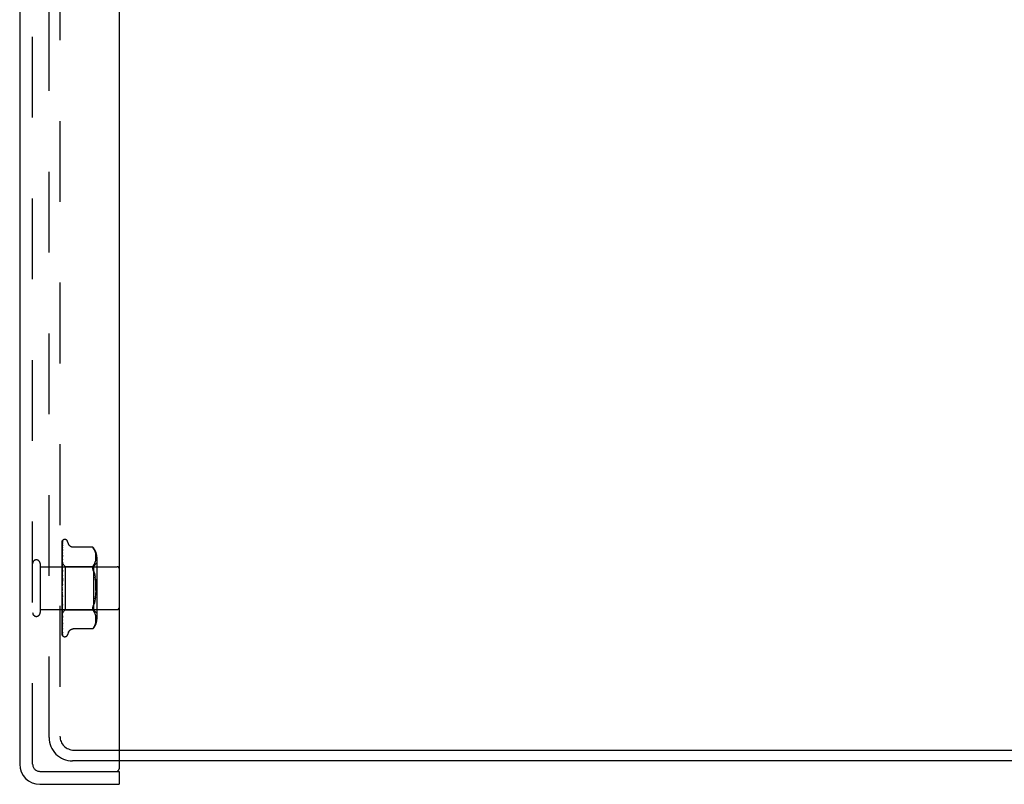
# Model space of a CAD drawing. Header units: inches. Extents: x 0 to 85, y 0 to 55.
# Tile 21 of 55: x 43.6 to 49.3, y 19.4 to 23.8. Entities that reach past the tile are written whole.
import ezdxf

# ---------------------------------------------------------------- set-up
doc = ezdxf.new("R2010")
doc.units = ezdxf.units.IN
doc.header["$LTSCALE"] = 4.675
doc.header["$MEASUREMENT"] = 0
doc.linetypes.add('HIDDEN', pattern=[0.2, 0.1, -0.1])
doc.layers.get('0').update_dxf_attribs({"linetype": 'CONTINUOUS'})
doc.layers.add('DEFAULT_2', color=8, linetype='HIDDEN')
doc.layers.add('FRONT_COVER', color=7, linetype='CONTINUOUS')

msp = doc.modelspace()

# ---------------------------------------------------------------- linework, layer by layer
at = {"color": 3, "linetype": 'Continuous'}
for p, q in [((44.162762, 19.616227), (53.614762, 19.616227)), ((53.640762, 19.553227), (44.162762, 19.553227))]:
    msp.add_line(p, q, dxfattribs=at)
at = {"layer": 'DEFAULT_2', "color": 8, "linetype": 'HIDDEN'}
for p, q in [((43.757762, 19.689227), (43.757762, 35.417227)), ((43.820762, 35.410227), (43.820762, 19.696227)), ((43.900762, 19.616227), (44.162762, 19.616227)), ((44.162762, 19.553227), (43.893762, 19.553227))]:
    msp.add_line(p, q, dxfattribs=at)
for centre, radius in [((43.893762, 19.689227), 0.136), ((43.900762, 19.696227), 0.08)]:
    msp.add_arc(centre, radius, 180, 270, dxfattribs=at)
at = {"layer": 'FRONT_COVER', "color": 3, "linetype": 'Continuous'}
for p, q in [((43.587762, 35.571227), (43.587762, 19.535227)), ((44.162762, 35.598227), (44.162762, 19.508227)), ((43.704762, 19.418227), (44.162762, 19.418227))]:
    msp.add_line(p, q, dxfattribs=at)
at = {"layer": 'FRONT_COVER', "color": 8, "linetype": 'HIDDEN'}
for p, q in [((43.662762, 19.535227), (43.662762, 35.571227)), ((43.832762, 20.548652), (43.832762, 20.823496)), ((43.834404, 20.745253), (43.835405, 20.809761)), ((43.83473, 20.773625), (43.835405, 20.818848)), ((43.835568, 20.810868), (43.83558, 20.810904)), ((43.83759, 20.830282), (43.837514, 20.830184)), ((43.849258, 20.834477), (43.848429, 20.834477)), ((43.870395, 20.808468), (43.86492, 20.82351)), ((43.833548, 20.688702), (43.834404, 20.745253)), ((43.834096, 20.730491), (43.83473, 20.773625)), ((43.834404, 20.706163), (43.835404, 20.757102)), ((43.835397, 20.743432), (43.834627, 20.73653)), ((43.835404, 20.743526), (43.835397, 20.743441)), ((43.835404, 20.787675), (43.835435, 20.788022)), ((43.835404, 20.777038), (43.835406, 20.777099)), ((43.835406, 20.777099), (43.835416, 20.777208)), ((44.010413, 20.789277), (43.897894, 20.789277)), ((44.010413, 20.789277), (44.010946, 20.788702)), ((44.011351, 20.788255), (44.010748, 20.788917)), ((44.012468, 20.786994), (44.013851, 20.78537)), ((44.013851, 20.78537), (44.01749, 20.780416)), ((44.017498, 20.780403), (44.013851, 20.78537)), ((44.020575, 20.775267), (44.01749, 20.780416)), ((44.023056, 20.769921), (44.020561, 20.775295)), ((44.025022, 20.764484), (44.023037, 20.76997)), ((44.026523, 20.759043), (44.025, 20.764554)), ((44.027628, 20.75365), (44.026502, 20.759132)), ((44.028408, 20.748389), (44.02761, 20.753755)), ((44.028906, 20.743257), (44.028394, 20.748502)), ((44.029189, 20.738305), (44.028897, 20.743372)), ((43.705762, 20.695227), (43.705762, 20.411227)), ((43.832762, 20.697478), (43.851763, 20.678477)), ((43.834189, 20.690625), (43.833371, 20.681963)), ((43.833549, 20.696541), (43.833525, 20.696539)), ((43.833549, 20.69519), (43.833525, 20.695292)), ((43.833549, 20.692706), (43.833525, 20.692606)), ((43.833549, 20.688702), (43.833525, 20.688911)), ((43.833549, 20.683823), (43.833525, 20.683636)), ((43.833547, 20.630907), (43.835403, 20.70312)), ((43.833548, 20.683823), (43.834405, 20.739154)), ((43.833548, 20.696541), (43.834096, 20.735229)), ((43.833548, 20.695191), (43.834096, 20.733383)), ((43.833548, 20.692706), (43.834096, 20.730491)), ((43.833548, 20.67731), (43.834404, 20.728888)), ((43.833548, 20.661422), (43.834404, 20.706163)), ((43.833548, 20.670211), (43.834095, 20.702175)), ((43.835388, 20.702879), (43.834189, 20.690625)), ((43.834403, 20.677895), (43.835404, 20.719144)), ((43.835403, 20.703118), (43.835388, 20.702886)), ((44.017456, 20.686813), (44.013851, 20.681928)), ((44.014786, 20.678477), (44.034786, 20.698477)), ((44.017447, 20.686796), (44.020522, 20.691929)), ((44.020507, 20.691901), (44.023031, 20.697331)), ((44.023018, 20.697301), (44.025033, 20.702848)), ((44.025024, 20.702819), (44.026545, 20.708354)), ((44.026537, 20.708325), (44.027648, 20.713763)), ((44.027643, 20.713731), (44.028413, 20.718917)), ((44.028407, 20.71887), (44.028896, 20.723912)), ((44.028891, 20.723845), (44.029182, 20.728751)), ((44.029179, 20.728667), (44.029265, 20.733549)), ((44.029265, 20.733451), (44.029185, 20.738414)), ((44.034786, 20.732819), (44.034786, 20.373634)), ((43.705762, 20.677227), (44.152762, 20.677227)), ((43.832762, 20.682476), (43.833145, 20.680104)), ((43.833371, 20.681963), (43.832762, 20.675322)), ((43.832762, 20.665186), (43.833525, 20.669952)), ((43.832762, 20.668017), (43.833525, 20.661843)), ((43.832762, 20.645948), (43.833525, 20.65205)), ((43.832762, 20.64941), (43.833525, 20.642136)), ((43.83377, 20.639151), (43.832762, 20.627714)), ((43.832762, 20.62336), (43.833525, 20.630576)), ((43.832762, 20.627327), (43.833525, 20.619215)), ((43.833145, 20.680104), (43.833525, 20.677625)), ((43.833549, 20.677309), (43.833525, 20.677625)), ((43.833548, 20.670211), (43.833525, 20.669952)), ((43.833547, 20.661423), (43.833525, 20.661843)), ((43.833548, 20.65236), (43.833525, 20.65205)), ((43.833548, 20.641608), (43.833525, 20.642136)), ((43.833547, 20.630907), (43.833525, 20.630576)), ((43.833545, 20.606607), (43.835401, 20.657252)), ((43.833546, 20.61857), (43.834093, 20.635617)), ((43.833547, 20.641609), (43.834403, 20.677895)), ((43.833548, 20.65236), (43.834095, 20.679616)), ((43.835383, 20.656976), (43.83377, 20.639151)), ((43.834093, 20.635617), (43.834728, 20.654974)), ((43.834721, 20.614734), (43.835395, 20.626662)), ((43.834728, 20.654974), (43.835402, 20.675155)), ((43.835401, 20.657268), (43.835384, 20.656981)), ((43.851763, 20.678477), (44.014786, 20.678477)), ((43.851763, 20.678477), (43.851763, 20.427977)), ((44.014786, 20.678477), (44.014786, 20.427977)), ((44.022695, 20.627472), (44.024811, 20.616211)), ((43.835381, 20.607365), (43.832762, 20.577432)), ((43.832762, 20.598236), (43.833525, 20.606306)), ((43.832762, 20.602565), (43.833525, 20.59391)), ((43.832762, 20.571486), (43.833525, 20.580118)), ((43.832762, 20.57602), (43.833525, 20.567134)), ((43.833546, 20.61857), (43.833525, 20.619215)), ((43.833545, 20.606606), (43.833525, 20.606306)), ((43.833535, 20.580241), (43.833525, 20.580118)), ((43.833535, 20.580241), (43.835391, 20.607486)), ((43.83354, 20.593083), (43.834087, 20.603242)), ((43.834087, 20.603242), (43.834721, 20.614734)), ((43.835391, 20.607486), (43.835381, 20.607361)), ((43.832762, 20.544076), (43.833525, 20.552958)), ((43.832762, 20.548652), (43.833525, 20.539855)), ((43.832762, 20.283562), (43.832762, 20.544076)), ((43.832762, 20.516997), (43.833525, 20.525808)), ((43.832762, 20.521448), (43.833525, 20.513059)), ((43.833542, 20.512814), (43.833525, 20.513059)), ((43.834074, 20.520274), (43.833529, 20.526828)), ((43.835398, 20.473692), (43.833542, 20.512814)), ((43.834707, 20.512895), (43.834074, 20.520274)), ((43.83538, 20.505282), (43.834707, 20.512895)), ((43.832762, 20.491227), (43.833525, 20.499648)), ((43.832762, 20.495394), (43.833525, 20.487716)), ((43.832762, 20.467698), (43.833525, 20.475425)), ((43.832762, 20.471429), (43.833525, 20.46474)), ((43.833144, 20.499264), (43.832941, 20.501596)), ((43.833294, 20.497546), (43.833144, 20.499264)), ((43.833457, 20.495685), (43.833294, 20.497546)), ((43.833727, 20.492601), (43.833457, 20.495685)), ((43.833545, 20.500369), (43.833525, 20.499648)), ((43.833547, 20.487391), (43.833525, 20.487716)), ((43.833547, 20.476009), (43.833525, 20.475425)), ((43.833548, 20.464415), (43.833525, 20.46474)), ((43.834091, 20.486703), (43.833544, 20.500369)), ((43.835403, 20.425682), (43.833546, 20.487391)), ((43.834094, 20.455735), (43.833547, 20.476009)), ((43.835404, 20.382351), (43.833547, 20.464414)), ((43.833927, 20.490328), (43.833727, 20.492601)), ((43.83426, 20.486558), (43.833927, 20.490328)), ((43.834726, 20.471208), (43.834091, 20.486703)), ((43.834729, 20.432692), (43.834094, 20.455735)), ((43.834637, 20.482301), (43.83426, 20.486558)), ((43.835064, 20.477492), (43.834637, 20.482301)), ((43.8354, 20.455079), (43.834726, 20.471208)), ((43.835381, 20.473944), (43.835064, 20.477492)), ((43.835382, 20.473927), (43.835398, 20.473687)), ((44.024811, 20.490242), (44.022695, 20.478981)), ((44.026472, 20.50205), (44.024809, 20.49023)), ((43.705762, 20.429227), (44.152762, 20.429227)), ((43.832762, 20.454491), (43.833369, 20.447685)), ((43.832762, 20.44726), (43.833525, 20.454014)), ((43.832762, 20.450421), (43.833525, 20.444962)), ((43.832762, 20.430652), (43.833525, 20.436189)), ((43.832762, 20.433129), (43.833017, 20.431731)), ((43.832762, 20.408994), (43.83296, 20.409174)), ((43.83296, 20.409173), (43.851763, 20.427977)), ((43.833017, 20.431731), (43.833272, 20.430387)), ((43.833272, 20.430387), (43.833525, 20.429097)), ((43.833369, 20.447685), (43.834187, 20.43873)), ((43.833548, 20.454489), (43.833525, 20.454014)), ((43.833548, 20.444675), (43.833525, 20.444962)), ((43.833549, 20.436558), (43.833525, 20.436189)), ((43.833543, 20.428978), (43.833525, 20.429097)), ((43.833549, 20.422857), (43.833525, 20.422594)), ((43.833549, 20.417574), (43.833525, 20.417719)), ((43.833549, 20.413876), (43.833525, 20.41372)), ((43.833549, 20.411186), (43.833525, 20.411238)), ((43.833549, 20.409938), (43.833525, 20.409889)), ((43.833548, 20.428872), (43.833543, 20.428978)), ((43.834404, 20.41379), (43.833548, 20.454488)), ((43.834095, 20.41493), (43.833548, 20.444674)), ((43.834404, 20.388179), (43.833548, 20.436558)), ((43.834096, 20.394978), (43.833548, 20.428872)), ((43.834405, 20.355597), (43.833548, 20.413875)), ((43.834096, 20.372775), (43.833548, 20.411186)), ((43.833775, 20.398337), (43.834623, 20.389916)), ((43.835074, 20.362683), (43.834095, 20.41493)), ((43.834187, 20.43873), (43.835385, 20.425956)), ((43.835404, 20.367487), (43.834404, 20.41379)), ((43.835403, 20.408643), (43.834729, 20.432692)), ((43.835386, 20.42595), (43.835402, 20.425679)), ((43.851763, 20.427977), (44.014786, 20.427977)), ((44.017456, 20.41964), (44.013851, 20.424526)), ((44.014786, 20.427977), (44.034786, 20.407977)), ((44.020522, 20.414525), (44.017447, 20.419657)), ((44.023031, 20.409122), (44.020507, 20.414553)), ((44.025033, 20.403605), (44.023018, 20.409152)), ((44.026545, 20.398099), (44.025024, 20.403635)), ((44.027648, 20.39269), (44.026537, 20.398128)), ((43.832762, 20.368445), (43.833379, 20.36261)), ((43.835074, 20.335494), (43.834096, 20.394978)), ((43.835074, 20.30545), (43.834096, 20.372775)), ((43.835405, 20.333067), (43.834404, 20.388179)), ((43.835405, 20.289091), (43.834405, 20.355597)), ((43.834623, 20.389916), (43.835392, 20.382533)), ((43.835405, 20.306618), (43.83473, 20.348224)), ((43.835404, 20.345223), (43.835074, 20.362683)), ((43.835392, 20.382525), (43.835403, 20.382356)), ((43.835405, 20.345201), (43.835404, 20.345228)), ((44.023037, 20.336484), (44.025022, 20.341969)), ((44.025, 20.3419), (44.026523, 20.34741)), ((44.026502, 20.347322), (44.027628, 20.352803)), ((44.02761, 20.352699), (44.028408, 20.358064)), ((44.028413, 20.387536), (44.027643, 20.392722)), ((44.028394, 20.357951), (44.028906, 20.363196)), ((44.028896, 20.382542), (44.028407, 20.387583)), ((44.029182, 20.377703), (44.028891, 20.382608)), ((44.028897, 20.363082), (44.029189, 20.368149)), ((44.029265, 20.372904), (44.029179, 20.377786)), ((44.029185, 20.36804), (44.029265, 20.373003)), ((43.835405, 20.294631), (43.83473, 20.338717)), ((43.835405, 20.281119), (43.83473, 20.327272)), ((43.835405, 20.315628), (43.835074, 20.335494)), ((43.835405, 20.282988), (43.835074, 20.30545)), ((43.835432, 20.31528), (43.835404, 20.315634)), ((43.870395, 20.297985), (43.86492, 20.282943)), ((44.010413, 20.317176), (43.897889, 20.317176)), ((44.0105, 20.317274), (44.010413, 20.317176)), ((44.017498, 20.32605), (44.013851, 20.321084)), ((44.01749, 20.326038), (44.020575, 20.331186)), ((44.020561, 20.331159), (44.023056, 20.336532)), ((43.836489, 20.277723), (43.836526, 20.277677)), ((43.849258, 20.271977), (43.848429, 20.271977)), ((43.704762, 19.493227), (44.147762, 19.493227))]:
    msp.add_line(p, q, dxfattribs=at)
at = {"layer": 'FRONT_COVER', "color": 7, "linetype": 'Continuous'}
for p, q in [((44.147762, 19.493227), (44.162762, 19.493227)), ((44.162762, 19.493227), (44.162762, 19.418227))]:
    msp.add_line(p, q, dxfattribs=at)
at = {"layer": 'FRONT_COVER', "color": 8, "linetype": 'HIDDEN'}
for points in [[(43.832762, 20.823491), (43.833293, 20.824781), (43.833883, 20.825934), (43.834509, 20.826958), (43.835141, 20.827843), (43.835751, 20.828589), (43.836309, 20.829196), (43.836786, 20.82966), (43.837163, 20.829993), (43.837417, 20.830194), (43.837556, 20.830284), (43.83759, 20.830282)], [(43.836619, 20.829228), (43.836042, 20.828403), (43.835329, 20.82719), (43.834712, 20.825928), (43.834163, 20.824606), (43.833661, 20.823208), (43.833199, 20.821718), (43.832762, 20.820066)], [(43.835905, 20.824871), (43.835532, 20.824314), (43.835279, 20.823932), (43.835003, 20.823502), (43.834707, 20.823024), (43.834401, 20.822505), (43.834091, 20.821948), (43.833781, 20.821353), (43.833477, 20.820725), (43.833185, 20.820062), (43.832909, 20.819369), (43.832762, 20.818962)], [(43.835607, 20.820226), (43.835258, 20.818984), (43.834781, 20.817167), (43.834323, 20.815271), (43.833883, 20.813301), (43.833461, 20.811256), (43.833057, 20.809137), (43.832762, 20.807454)], [(43.835217, 20.810179), (43.834736, 20.809277), (43.834455, 20.808745), (43.834159, 20.808167), (43.833857, 20.807552), (43.833556, 20.806902), (43.83326, 20.80622), (43.832978, 20.805508), (43.832762, 20.804906)], [(43.83546, 20.803032), (43.83513, 20.801203), (43.834677, 20.798583), (43.834239, 20.795916), (43.833815, 20.79321), (43.833406, 20.790465), (43.833014, 20.787686), (43.832762, 20.785801)], [(43.834096, 20.735229), (43.835074, 20.803021), (43.835405, 20.825634)], [(43.834096, 20.733383), (43.835074, 20.800268), (43.835405, 20.822569)], [(43.834405, 20.739154), (43.835074, 20.78165), (43.835405, 20.802453)], [(43.83558, 20.810904), (43.835513, 20.810759), (43.835393, 20.810516), (43.835217, 20.810179)], [(43.835404, 20.825631), (43.835412, 20.825864), (43.835469, 20.826447), (43.835578, 20.827009), (43.835732, 20.82754), (43.835923, 20.828035), (43.836138, 20.828477), (43.836359, 20.828854), (43.836566, 20.829159), (43.836624, 20.829237)], [(43.835404, 20.822567), (43.835422, 20.822946), (43.835493, 20.823508), (43.835607, 20.824015), (43.835743, 20.82444), (43.83587, 20.824753), (43.835968, 20.824955), (43.836017, 20.825043), (43.836019, 20.825046)], [(43.835404, 20.818843), (43.835445, 20.819443), (43.835543, 20.819987), (43.835605, 20.820224)], [(43.835404, 20.809761), (43.835422, 20.810102), (43.835478, 20.810513), (43.835541, 20.810782), (43.835568, 20.810868)], [(43.835404, 20.802448), (43.835425, 20.802796), (43.835459, 20.803037)], [(43.836019, 20.825046), (43.836, 20.825017), (43.835905, 20.824871)], [(43.897804, 20.789277), (43.896606, 20.789302), (43.89405, 20.789521), (43.891598, 20.789945), (43.889255, 20.790558), (43.887026, 20.791343), (43.88492, 20.792279), (43.882941, 20.793349), (43.881096, 20.794536), (43.879387, 20.795828), (43.877813, 20.797208), (43.876372, 20.798663), (43.875062, 20.800181), (43.873881, 20.801758), (43.872831, 20.803375), (43.871909, 20.805021), (43.871116, 20.806677), (43.870395, 20.808469)], [(43.834827, 20.786566), (43.834218, 20.785286), (43.83387, 20.784543), (43.833513, 20.783744), (43.833158, 20.782892), (43.832822, 20.781998), (43.832762, 20.781827)], [(43.835415, 20.777199), (43.83509, 20.774809), (43.834642, 20.771431), (43.834209, 20.768049), (43.83379, 20.764667), (43.833385, 20.761288), (43.832997, 20.757921), (43.832762, 20.755811)], [(43.833699, 20.752861), (43.833345, 20.752049), (43.832996, 20.751189), (43.832762, 20.750561)], [(43.835402, 20.757099), (43.8354, 20.757083), (43.835368, 20.756909), (43.835284, 20.756593), (43.835134, 20.75615), (43.834922, 20.755606), (43.834663, 20.754995), (43.834364, 20.754326), (43.833699, 20.752861)], [(43.834095, 20.702175), (43.835074, 20.758295), (43.835405, 20.777043)], [(43.834095, 20.679616), (43.835073, 20.727517), (43.835404, 20.74353)], [(43.834404, 20.728888), (43.835074, 20.768377), (43.835405, 20.787674)], [(43.835434, 20.788021), (43.835427, 20.787995), (43.835372, 20.787826), (43.835254, 20.787522), (43.835069, 20.787095), (43.834827, 20.786566)], [(44.010558, 20.789121), (44.010447, 20.789239), (44.010413, 20.789277)], [(44.011355, 20.788249), (44.01187, 20.787676), (44.012468, 20.786994)], [(44.012729, 20.786693), (44.012218, 20.787281), (44.011754, 20.787804)], [(43.834627, 20.73653), (43.834196, 20.73254), (43.833778, 20.728594), (43.833375, 20.724692), (43.832762, 20.71854)], [(43.834249, 20.715634), (43.833593, 20.714202), (43.833259, 20.713456), (43.832936, 20.712688), (43.832762, 20.712246)], [(43.832762, 20.697435), (43.833035, 20.697147), (43.833251, 20.696913), (43.833411, 20.696733), (43.83351, 20.696609), (43.833548, 20.696545), (43.833549, 20.696541)], [(43.832762, 20.697024), (43.832954, 20.69664), (43.833145, 20.696223), (43.833336, 20.695774), (43.833525, 20.695292)], [(43.832762, 20.696589), (43.832954, 20.696627), (43.833145, 20.696631), (43.833336, 20.696602), (43.833525, 20.696539)], [(43.832762, 20.695496), (43.833035, 20.695318), (43.833251, 20.695197), (43.833411, 20.695134), (43.83351, 20.695129), (43.833548, 20.695181), (43.833549, 20.69519)], [(43.832762, 20.694161), (43.833035, 20.693774), (43.833251, 20.693436), (43.833411, 20.693146), (43.83351, 20.692908), (43.833548, 20.692729), (43.833549, 20.692706)], [(43.832762, 20.690972), (43.832954, 20.691431), (43.833145, 20.691856), (43.833336, 20.692248), (43.833525, 20.692606)], [(43.832762, 20.692263), (43.832954, 20.69147), (43.833145, 20.690647), (43.833336, 20.689794), (43.833525, 20.688911)], [(43.832762, 20.688416), (43.833035, 20.688353), (43.833251, 20.688349), (43.833411, 20.688406), (43.83351, 20.688519), (43.833549, 20.688702)], [(43.832762, 20.685793), (43.833035, 20.685321), (43.833251, 20.684892), (43.833411, 20.684501), (43.83351, 20.684158), (43.833548, 20.683871), (43.833549, 20.683823)], [(43.832762, 20.680376), (43.832954, 20.68124), (43.833145, 20.682071), (43.833336, 20.68287), (43.833525, 20.683636)], [(43.835403, 20.719147), (43.835387, 20.718924), (43.835331, 20.718573), (43.835219, 20.718117), (43.835048, 20.717576), (43.834822, 20.716968), (43.834552, 20.716318), (43.834249, 20.715634)], [(43.832762, 20.67645), (43.833035, 20.676505), (43.833251, 20.676618), (43.833411, 20.676792), (43.83351, 20.67702), (43.833549, 20.677309)], [(43.835402, 20.675166), (43.835397, 20.675057), (43.835345, 20.674578), (43.83523, 20.674007), (43.835045, 20.673366), (43.834798, 20.672681), (43.834501, 20.671968), (43.83417, 20.671251), (43.833822, 20.670532), (43.833469, 20.669814), (43.833122, 20.669091), (43.832762, 20.668284)], [(43.832762, 20.672635), (43.833035, 20.672095), (43.833251, 20.671589), (43.833411, 20.671112), (43.83351, 20.670676), (43.833548, 20.670291), (43.833548, 20.670211)], [(43.832762, 20.66003), (43.833037, 20.660203), (43.833253, 20.660429), (43.833411, 20.660709), (43.833509, 20.66104), (43.833547, 20.661423)], [(43.832762, 20.65516), (43.833035, 20.654572), (43.833251, 20.654008), (43.833411, 20.653462), (43.83351, 20.652949), (43.833548, 20.65248), (43.833548, 20.65236)], [(43.832762, 20.63975), (43.833035, 20.640031), (43.833251, 20.640362), (43.833411, 20.640747), (43.83351, 20.641176), (43.833548, 20.641608)], [(43.832762, 20.634002), (43.833035, 20.633386), (43.833251, 20.632784), (43.833411, 20.63219), (43.83351, 20.631618), (43.833548, 20.631082), (43.833547, 20.630907)], [(43.835396, 20.626686), (43.835346, 20.626174), (43.835216, 20.625493), (43.835011, 20.624791), (43.834756, 20.624114), (43.834464, 20.623463), (43.834154, 20.622851), (43.833838, 20.622271), (43.833211, 20.621157)], [(44.013851, 20.656669), (44.012588, 20.659962), (44.011616, 20.663083), (44.01094, 20.665983), (44.010544, 20.668701), (44.01041, 20.671252), (44.010544, 20.673662), (44.01094, 20.675948), (44.011616, 20.678102), (44.012588, 20.68012), (44.013851, 20.681928)], [(44.013851, 20.656669), (44.017214, 20.647736), (44.020161, 20.638015), (44.022699, 20.627454)], [(44.022695, 20.627472), (44.020156, 20.638035), (44.01721, 20.647749), (44.013851, 20.656669)], [(43.833211, 20.621157), (43.832906, 20.620591), (43.832762, 20.620308)], [(43.832762, 20.616342), (43.833035, 20.616723), (43.833251, 20.617147), (43.833411, 20.617619), (43.83351, 20.618127), (43.833546, 20.61857)], [(43.832762, 20.609923), (43.833035, 20.609303), (43.833251, 20.608685), (43.833411, 20.608063), (43.83351, 20.607453), (43.833548, 20.60687), (43.833545, 20.606606)], [(43.832762, 20.590654), (43.833035, 20.591121), (43.833251, 20.591622), (43.833411, 20.592164), (43.83351, 20.592732), (43.833541, 20.593083)], [(43.832762, 20.583796), (43.833035, 20.583193), (43.833251, 20.582582), (43.833411, 20.581955), (43.83351, 20.581329), (43.833548, 20.580719), (43.833535, 20.580241)], [(43.833659, 20.571422), (43.833316, 20.570969), (43.833149, 20.570746), (43.832969, 20.570494), (43.832762, 20.570181)], [(43.83345, 20.565496), (43.833702, 20.566866), (43.833994, 20.568403), (43.834298, 20.569968), (43.834617, 20.571563), (43.834951, 20.573195), (43.835267, 20.574698)], [(43.833524, 20.610445), (43.833554, 20.610653), (43.833627, 20.610803), (43.833744, 20.610891), (43.833899, 20.610916), (43.834087, 20.610873), (43.834297, 20.61076), (43.834518, 20.610577), (43.83474, 20.610317), (43.83495, 20.609974), (43.835134, 20.609555), (43.83528, 20.609059), (43.835372, 20.608513), (43.835405, 20.607947), (43.835391, 20.607486)], [(43.833541, 20.593083), (43.833548, 20.593312), (43.833525, 20.59391)], [(43.835294, 20.574833), (43.835196, 20.5744), (43.835, 20.573777), (43.834772, 20.573224), (43.834528, 20.57274), (43.834288, 20.57233), (43.834061, 20.571981), (43.833851, 20.571683), (43.833659, 20.571422)], [(44.029098, 20.540056), (44.02927, 20.553221), (44.029098, 20.566388), (44.028594, 20.57938), (44.027725, 20.592096), (44.026472, 20.604403), (44.024809, 20.616223)], [(44.026473, 20.604397), (44.027725, 20.592096), (44.028594, 20.579385), (44.029098, 20.566397), (44.02927, 20.553232), (44.029098, 20.540065), (44.028594, 20.527074), (44.027725, 20.514357)], [(43.832762, 20.563613), (43.833035, 20.564149), (43.833251, 20.56471), (43.833411, 20.565302), (43.833449, 20.565497)], [(43.832762, 20.556564), (43.833035, 20.556001), (43.833251, 20.555417), (43.833411, 20.554808), (43.83351, 20.554189), (43.833548, 20.553574), (43.833525, 20.552958)], [(43.832762, 20.536196), (43.833035, 20.536782), (43.833251, 20.537382), (43.833411, 20.538003), (43.83351, 20.538628), (43.833548, 20.539244), (43.833525, 20.539855)], [(43.832762, 20.529211), (43.833035, 20.528708), (43.833251, 20.528174), (43.833411, 20.527604), (43.83351, 20.527014), (43.833529, 20.526828)], [(43.832762, 20.509395), (43.833035, 20.510009), (43.833251, 20.510627), (43.833411, 20.511254), (43.83351, 20.511875), (43.833548, 20.512475), (43.833542, 20.512814)], [(43.833449, 20.565497), (43.83351, 20.565909), (43.833548, 20.566518), (43.833525, 20.567134)], [(43.833529, 20.526828), (43.833548, 20.526417), (43.833525, 20.525808)], [(44.024811, 20.490242), (44.026473, 20.502057), (44.027725, 20.514357), (44.028594, 20.527068)], [(43.832762, 20.511069), (43.83292, 20.510793), (43.833196, 20.510337), (43.833759, 20.509445)], [(43.832941, 20.501596), (43.832819, 20.503003), (43.832762, 20.503664)], [(43.832762, 20.502727), (43.833035, 20.502301), (43.833251, 20.501836), (43.833411, 20.501327), (43.83351, 20.500787), (43.833545, 20.500369)], [(43.832762, 20.484178), (43.833035, 20.484799), (43.833251, 20.485412), (43.833411, 20.486022), (43.83351, 20.486616), (43.833548, 20.487179), (43.833547, 20.487391)], [(43.832762, 20.478067), (43.833035, 20.477734), (43.833251, 20.477355), (43.833411, 20.476925), (43.83351, 20.476455), (43.833547, 20.476009)], [(43.832762, 20.461457), (43.833035, 20.462062), (43.833251, 20.462647), (43.833411, 20.46322), (43.83351, 20.463765), (43.833548, 20.46427), (43.833548, 20.464415)], [(43.832762, 20.461766), (43.832798, 20.461686), (43.833107, 20.461043), (43.833429, 20.460413), (43.833759, 20.45978), (43.83409, 20.459136), (43.834413, 20.458472), (43.834717, 20.457783), (43.834983, 20.457084), (43.835196, 20.456379), (43.835334, 20.455717), (43.835396, 20.455135), (43.8354, 20.455065)], [(43.832762, 20.456124), (43.833035, 20.455897), (43.833251, 20.455617), (43.833411, 20.45528), (43.83351, 20.454897), (43.833548, 20.454489)], [(43.833759, 20.509445), (43.834047, 20.508973), (43.834339, 20.508461), (43.834626, 20.507894), (43.834893, 20.507277), (43.835123, 20.506605), (43.835291, 20.505918), (43.835384, 20.505227)], [(44.013851, 20.449785), (44.017214, 20.458718), (44.020161, 20.468438)], [(44.022699, 20.478999), (44.020156, 20.468419), (44.01721, 20.458704)], [(43.832762, 20.442053), (43.833035, 20.442619), (43.833251, 20.443157), (43.833411, 20.44367), (43.83351, 20.444147), (43.833548, 20.444576), (43.833548, 20.444675)], [(43.832762, 20.437691), (43.833035, 20.437577), (43.833251, 20.437406), (43.833411, 20.437176), (43.83351, 20.436894), (43.833549, 20.436558)], [(43.832762, 20.426666), (43.833016, 20.427137), (43.833222, 20.427575), (43.83338, 20.427984), (43.833487, 20.428357), (43.833541, 20.428687), (43.833548, 20.428872)], [(43.832762, 20.423433), (43.833035, 20.423437), (43.833251, 20.423382), (43.833411, 20.423266), (43.83351, 20.423095), (43.833549, 20.422857)], [(43.832762, 20.418474), (43.832954, 20.419461), (43.833145, 20.420477), (43.833336, 20.421521), (43.833525, 20.422594)], [(43.832762, 20.420177), (43.832954, 20.419513), (43.833145, 20.418882), (43.833336, 20.418284), (43.833525, 20.417719)], [(43.832762, 20.415854), (43.833035, 20.416286), (43.833251, 20.416671), (43.833411, 20.417013), (43.83351, 20.417305), (43.833548, 20.417539), (43.833549, 20.417574)], [(43.832762, 20.41558), (43.832829, 20.415413), (43.833181, 20.414593), (43.833549, 20.413795), (43.83392, 20.413008), (43.834281, 20.412232), (43.834614, 20.411476), (43.834905, 20.410745), (43.835135, 20.41007), (43.835293, 20.409469), (43.835377, 20.408972), (43.835402, 20.40864)], [(43.832762, 20.413866), (43.833035, 20.413987), (43.833251, 20.41405), (43.833411, 20.414053), (43.83351, 20.413999), (43.833549, 20.413876)], [(43.832762, 20.411167), (43.832954, 20.411758), (43.833145, 20.41238), (43.833336, 20.413035), (43.833525, 20.41372)], [(43.832762, 20.412034), (43.832954, 20.411784), (43.833145, 20.411568), (43.833336, 20.411386), (43.833525, 20.411238)], [(43.832762, 20.410007), (43.833035, 20.410346), (43.833251, 20.410633), (43.833411, 20.410869), (43.83351, 20.411051), (43.833548, 20.411173), (43.833549, 20.411186)], [(43.832762, 20.409336), (43.833035, 20.409571), (43.833251, 20.409749), (43.833411, 20.409871), (43.83351, 20.409936), (43.833548, 20.409941), (43.833549, 20.409938)], [(43.832762, 20.408871), (43.832986, 20.406485), (43.833775, 20.398337)], [(43.83296, 20.409174), (43.833145, 20.409375), (43.833336, 20.409615), (43.833525, 20.409889)], [(43.83473, 20.348224), (43.833803, 20.406544), (43.833548, 20.422856)], [(43.83473, 20.338717), (43.833803, 20.400361), (43.833548, 20.417574)], [(43.83473, 20.327272), (43.833803, 20.391882), (43.833548, 20.409938)], [(44.013851, 20.424526), (44.012588, 20.426334), (44.011616, 20.428351), (44.01094, 20.430506), (44.010544, 20.432791), (44.01041, 20.435201), (44.010544, 20.437752), (44.01094, 20.44047), (44.011616, 20.44337), (44.012588, 20.446492), (44.013851, 20.449785)], [(43.832762, 20.374251), (43.832947, 20.373764), (43.833279, 20.372953), (43.83362, 20.372172), (43.834284, 20.370708)], [(43.833379, 20.36261), (43.833783, 20.358954), (43.834201, 20.355274), (43.834633, 20.351572), (43.835404, 20.34521)], [(43.834284, 20.370708), (43.834587, 20.370025), (43.834854, 20.369387), (43.835077, 20.368803), (43.835241, 20.368301), (43.835343, 20.367904), (43.835391, 20.367631), (43.835403, 20.367484)], [(43.832762, 20.3393), (43.832852, 20.339048), (43.833197, 20.338149), (43.833552, 20.337305), (43.833895, 20.336538), (43.834519, 20.335186)], [(43.832762, 20.334664), (43.833004, 20.332665), (43.833393, 20.329581), (43.8338, 20.326506), (43.834221, 20.323451), (43.834656, 20.320416), (43.835105, 20.317406), (43.835432, 20.315289)], [(43.832762, 20.312004), (43.832894, 20.311629), (43.833198, 20.310835), (43.833519, 20.310075), (43.833847, 20.30935), (43.834173, 20.308667), (43.834486, 20.308032)], [(43.832762, 20.308731), (43.83303, 20.306954), (43.833426, 20.3045), (43.83384, 20.302101), (43.834269, 20.299761), (43.834713, 20.297478), (43.835173, 20.29526), (43.835509, 20.293727)], [(43.832762, 20.293352), (43.832985, 20.292736), (43.833237, 20.292108), (43.8335, 20.291505), (43.833771, 20.290927), (43.834045, 20.290377), (43.83432, 20.289855), (43.834589, 20.289363), (43.834848, 20.288906), (43.835093, 20.288485)], [(43.832762, 20.291536), (43.832814, 20.291277), (43.8332, 20.289484), (43.833606, 20.287795), (43.834034, 20.286182), (43.834486, 20.28464), (43.834963, 20.28317), (43.835469, 20.281777), (43.835841, 20.280847)], [(43.832762, 20.284018), (43.832798, 20.283916), (43.83306, 20.283236), (43.833342, 20.282586), (43.833639, 20.281968), (43.833946, 20.281383), (43.834258, 20.280833), (43.834571, 20.280318), (43.834882, 20.279839), (43.835184, 20.2794), (43.835474, 20.279), (43.835745, 20.278643), (43.835992, 20.27833), (43.836205, 20.278067), (43.836489, 20.277723)], [(43.834486, 20.308032), (43.835034, 20.306933), (43.835245, 20.306494), (43.835394, 20.306163), (43.835441, 20.30605)], [(43.834519, 20.335186), (43.834787, 20.334595), (43.835024, 20.334051), (43.835207, 20.333594), (43.835328, 20.333252), (43.835391, 20.333032), (43.835402, 20.332984)], [(43.835093, 20.288485), (43.835497, 20.287797), (43.835634, 20.287557), (43.835691, 20.287454)], [(43.835402, 20.332984), (43.835412, 20.332938), (43.835408, 20.332974), (43.835404, 20.333065)], [(43.835441, 20.30605), (43.835472, 20.305972), (43.835487, 20.305929), (43.835462, 20.306034), (43.835423, 20.306292), (43.835404, 20.306616)], [(43.835506, 20.293731), (43.83545, 20.294038), (43.835404, 20.294636)], [(43.835691, 20.287454), (43.835716, 20.287408), (43.835745, 20.287353), (43.835722, 20.287405), (43.835655, 20.287581), (43.835559, 20.2879), (43.835469, 20.288333), (43.835413, 20.288853), (43.835404, 20.289092)], [(43.870395, 20.297985), (43.871116, 20.299776), (43.871909, 20.301432), (43.872831, 20.303078), (43.87388, 20.304696), (43.875062, 20.306272), (43.876372, 20.30779), (43.877812, 20.309245), (43.879387, 20.310625), (43.881096, 20.311917), (43.882941, 20.313104), (43.88492, 20.314174), (43.887025, 20.31511), (43.889255, 20.315895), (43.891597, 20.316508), (43.894049, 20.316932), (43.896605, 20.317151), (43.897803, 20.317176)], [(44.0105, 20.317274), (44.010785, 20.317578), (44.011269, 20.318105), (44.011945, 20.318864), (44.012805, 20.319855), (44.013851, 20.321084)], [(44.013851, 20.321084), (44.012804, 20.319854), (44.011943, 20.318862), (44.011268, 20.318104), (44.010784, 20.317577)], [(43.832762, 20.283562), (43.832857, 20.283261), (43.833334, 20.281927), (43.833878, 20.280693), (43.834519, 20.279519), (43.835365, 20.278288)], [(43.835838, 20.280854), (43.835706, 20.281206), (43.835552, 20.281751), (43.835445, 20.28237), (43.835404, 20.282992)], [(43.836526, 20.277677), (43.836531, 20.277671), (43.836501, 20.277711), (43.836404, 20.277847), (43.836264, 20.278069), (43.836096, 20.278367), (43.835928, 20.278715), (43.835779, 20.279083), (43.835649, 20.27948), (43.835542, 20.279903), (43.835461, 20.280363), (43.835413, 20.280864), (43.835404, 20.281122)]]:
    msp.add_lwpolyline(points, dxfattribs=at)
for centre, radius, start, end in [((43.848429, 20.81781), 0.016667, 90, 160.051559), ((43.849258, 20.81781), 0.016667, 20, 90), ((43.957208, 20.732819), 0.077578, 0, 46.699244), ((43.684262, 20.695227), 0.0215, 0, 180), ((44.152762, 20.667227), 0.01, 0, 90), ((43.684262, 20.411227), 0.0215, 180, 360), ((44.152762, 20.439227), 0.01, 270, 360), ((43.957208, 20.373634), 0.077578, 313.300757, 360), ((43.848429, 20.288643), 0.016667, 218.621845, 270), ((43.849258, 20.288643), 0.016667, 270, 340), ((43.704762, 19.535227), 0.042, 180, 270)]:
    msp.add_arc(centre, radius, start, end, dxfattribs=at)
at = {"layer": 'FRONT_COVER', "color": 3, "linetype": 'Continuous'}
for centre, radius, start, end in [((43.704762, 19.535227), 0.117, 180, 270), ((44.147762, 19.508227), 0.015, 270, 360)]:
    msp.add_arc(centre, radius, start, end, dxfattribs=at)

doc.saveas('drawing.dxf')
